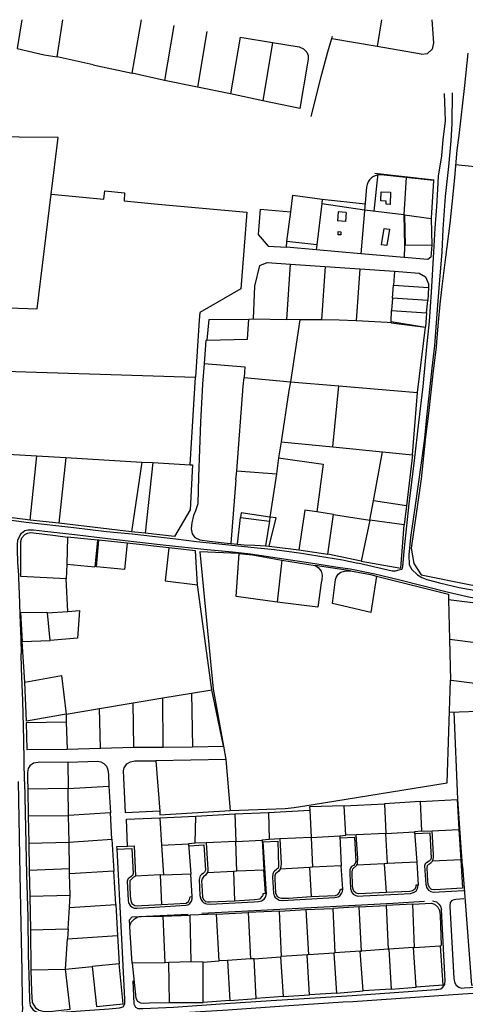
# Model space of a CAD drawing. Header units: metres. Extents: x 19327 to 24000, y 12000 to 18751.
# Tile 21 of 41: x 21192 to 21526, y 18007 to 18746. Entities that reach past the tile are written whole.
import ezdxf

# ---------------------------------------------------------------- set-up
doc = ezdxf.new("R2010")
doc.units = ezdxf.units.M
doc.layers.add('Keyplan-sh1$0$10-WEG', color=254, linetype='CONTINUOUS')
doc.layers.add('Keyplan-sh1$0$20-KAVEL', color=254, linetype='CONTINUOUS')

msp = doc.modelspace()

# ---------------------------------------------------------------- linework, layer by layer
at = {"layer": 'Keyplan-sh1$0$10-WEG'}
for p, q in [((21190.67, 18174.45), (21191.96, 18104.8)), ((21195.61, 18174.59), (21196.9, 18104.67)), ((21268.13, 18061.22), (21264.85, 18123.84)), ((21191.96, 18104.8), (21192.93, 18055.44)), ((21196.9, 18104.67), (21198, 18072.93)), ((21471.49, 18083.29), (21495.26, 18084.74)), ((21328.5, 18075.75), (21367.96, 18077.82)), ((21367.96, 18077.82), (21419.86, 18080.66)), ((21419.86, 18080.66), (21471.49, 18083.29)), ((21198, 18072.93), (21198.35, 18044.72)), ((21192.93, 18055.44), (21193.47, 18032.2))]:
    msp.add_line(p, q, dxfattribs=at)
for points in [[(21510.18, 18690.59), (21510.59, 18677.21), (21510.77, 18669.77), (21509.21, 18656.1), (21508, 18643.8), (21505.58, 18628.4), (21505.06, 18618.7), (21504.37, 18605.72), (21502.98, 18589.62), (21502.12, 18571.62)], [(21516.16, 18691.08), (21515.78, 18667.69), (21515.09, 18655.06), (21513.36, 18635.84), (21510.94, 18613.34), (21509.21, 18588.75), (21508.35, 18571.79)], [(21502.12, 18571.62), (21500.35, 18541.45), (21498.9, 18519.49), (21496.74, 18500.46)], [(21508.35, 18571.79), (21506.15, 18544.4), (21504.58, 18525.37), (21502.82, 18501.63)], [(21496.74, 18500.46), (21494.16, 18470.69), (21490.87, 18443.68), (21487.58, 18415.16)], [(21502.82, 18501.63), (21500.87, 18484.54), (21496.9, 18447.79), (21495.39, 18432.02), (21493.2, 18415.29)], [(21487.58, 18415.16), (21483.59, 18382.75), (21480.06, 18349.76), (21478.85, 18335.76), (21478.36, 18333.57), (21476.17, 18332.96), (21473.37, 18332.35), (21471.06, 18332.35), (21467.9, 18333.08), (21445.27, 18338.19)], [(21493.2, 18415.29), (21488.46, 18381.41), (21484.93, 18357.55), (21483.59, 18344.64), (21483.83, 18337.1), (21485.9, 18333.44), (21490.16, 18329.55), (21493.32, 18327.48)], [(21117.15, 18378.33), (21176.15, 18371.68), (21196.85, 18369.14)], [(21196.85, 18369.14), (21232.37, 18365.13), (21257.05, 18361.96), (21276.13, 18360.38), (21308.83, 18356.49), (21324.38, 18354.54)], [(21190.62, 18334.06), (21190.28, 18346.68), (21190.15, 18352.15), (21190.42, 18355.62), (21191.88, 18358.83), (21193.35, 18360.83), (21195.75, 18362.7), (21198.1, 18363.3)], [(21198.1, 18363.3), (21202.11, 18363.18), (21210.62, 18362.21), (21233.22, 18359.65), (21258.02, 18356.73), (21294.85, 18352.48)], [(21294.85, 18352.48), (21310.92, 18350.66), (21332.3, 18348.49), (21351.37, 18346.79), (21365.01, 18345.29)], [(21324.38, 18354.54), (21346.21, 18352.22), (21358.09, 18351), (21365.08, 18350.25)], [(21365.08, 18350.25), (21382.99, 18348.59), (21403.04, 18345.74), (21421.42, 18342.79), (21433.8, 18340.72), (21445.27, 18338.19)], [(21365.01, 18345.29), (21409.92, 18338.46), (21430.26, 18335.31), (21439.7, 18334.04), (21458.06, 18330.21)], [(21190.62, 18334.06), (21191.68, 18308.42), (21191.95, 18299.2), (21192.62, 18281.18), (21192.94, 18270.6)], [(21458.06, 18330.21), (21475.97, 18325.92), (21513.24, 18316.48), (21529.59, 18312.87), (21545.84, 18310.54), (21562.29, 18308.98)], [(21493.32, 18327.48), (21496.99, 18326.02), (21506.52, 18323.49), (21521.22, 18319.98), (21535.33, 18317.45), (21556.74, 18314.53), (21562.09, 18313.85)], [(21195.61, 18174.59), (21194.94, 18205.7), (21194.27, 18234.95), (21193.34, 18259.38), (21192.94, 18270.6)], [(21488.42, 18135.46), (21499.41, 18136.08), (21500.45, 18117), (21499.75, 18115.82), (21498.79, 18114.85), (21496.85, 18113.61), (21495.75, 18112.71), (21495.47, 18111.33), (21496.37, 18097.36), (21496.99, 18094.87), (21498.3, 18093), (21500.1, 18092.1), (21502.1, 18091.62), (21506.32, 18091.83), (21524.91, 18092.86)], [(21367.41, 18084.32), (21370.79, 18084.46), (21373.08, 18085.01), (21375.08, 18086.33), (21376.12, 18087.78), (21376.88, 18090.34), (21374.4, 18129.32)], [(21374.04, 18129.3), (21385.31, 18129.86), (21386, 18110.91), (21385.65, 18109.53), (21384.48, 18108.42), (21382.89, 18107.31), (21382.13, 18106.55), (21381.58, 18104.96), (21381.3, 18102.75), (21382.2, 18090.72)], [(21432.1, 18132.21), (21442.95, 18132.9), (21443.84, 18114.44), (21443.43, 18112.92), (21442.12, 18111.6), (21440.73, 18110.7), (21440.18, 18109.94), (21439.42, 18108.35), (21439.49, 18105.24), (21439.97, 18094.38), (21440.53, 18091.76), (21441.98, 18090.1), (21443.43, 18089.27), (21445.23, 18088.65), (21449.3, 18088.78), (21475.36, 18090.1)], [(21264.85, 18123.84), (21264.71, 18125.74), (21272.66, 18126.09)], [(21264.85, 18123.84), (21275.91, 18124.39), (21276.94, 18105.45), (21276.46, 18104.13), (21275.15, 18102.96), (21273.63, 18102.13), (21273, 18101.23), (21272.52, 18099.78), (21273.14, 18085.53), (21273.56, 18083.46), (21274.59, 18081.66), (21276.11, 18080.35), (21277.7, 18079.59), (21280.05, 18079.45), (21293.25, 18080.21)], [(21318.96, 18126.26), (21329.88, 18127.02), (21331.13, 18108.08), (21330.5, 18106.55), (21329.54, 18105.45), (21328.22, 18104.83), (21327.39, 18104.13), (21326.84, 18103.1), (21326.43, 18101.02), (21326.98, 18088.99), (21327.6, 18086.36)], [(21382.2, 18090.72), (21382.68, 18088.78), (21383.44, 18087.47), (21384.82, 18086.43), (21386.48, 18085.6), (21388.63, 18085.26), (21428.23, 18087.47), (21430.57, 18088.09), (21432.03, 18089.13), (21433.2, 18090.51), (21433.82, 18091.96), (21434.01, 18093.9)], [(21475.36, 18090.1), (21484.76, 18090.55), (21487.11, 18091.17), (21489.04, 18092.41), (21490.15, 18094.35), (21490.36, 18095.32), (21490.52, 18096.67)], [(21293.25, 18080.21), (21316.4, 18081.7), (21317.92, 18082.04), (21319.38, 18083.15), (21320.62, 18084.88), (21321.1, 18086.54), (21321.14, 18088.25)], [(21327.6, 18086.36), (21328.64, 18084.67), (21330.02, 18083.63), (21332.02, 18082.73), (21334.58, 18082.53), (21367.41, 18084.32)], [(21501.41, 18085.15), (21504.25, 18084.25), (21506.18, 18082.53), (21507.22, 18080.94), (21507.99, 18078.6)], [(21524.93, 18086.49), (21518.8, 18086.05), (21515.73, 18085.17), (21514.56, 18083.71), (21514.27, 18081.08), (21514.56, 18076.26), (21517.34, 18027.03), (21517.78, 18023.96), (21519.09, 18021.77), (21521.13, 18020.31), (21522.88, 18019.58), (21525.08, 18019.75)], [(21504.64, 18018.5), (21507.56, 18019.14), (21509.02, 18020.31), (21510.48, 18022.21), (21510.91, 18025.42), (21510.62, 18029.81), (21507.99, 18078.6)], [(21274.5, 18066.25), (21274.24, 18070.78), (21276.18, 18072.93), (21318.18, 18075.15)], [(21201.67, 18003.63), (21203.64, 18001.97), (21206.96, 18000.73), (21212.76, 18000.73), (21240.96, 18002.7), (21259, 18004.15), (21266.78, 18004.77), (21269.37, 18005.6), (21270.82, 18007.89), (21270.62, 18011.52), (21268.13, 18061.22)], [(21198.35, 18044.72), (21198.87, 18021.37), (21199.18, 18010.38), (21199.8, 18006.23), (21201.67, 18003.63)], [(21193.47, 18032.2), (21193.8, 18008.9), (21193.93, 18003.69), (21193.4, 18000.75)], [(21276.63, 18025.01), (21277.46, 18007.89), (21278.7, 18005.4), (21280.57, 18004.25), (21284.09, 18004.36), (21307.11, 18005.19)], [(21525.08, 18019.75), (21533.5, 18020.27), (21568.21, 18022.25), (21590.87, 18023.87), (21606.88, 18025.13), (21620.36, 18026.03), (21628.9, 18025.89), (21637.81, 18024.41)], [(21441.13, 18014.08), (21504.19, 18018.47), (21504.64, 18018.5)], [(21441.67, 18009.59), (21523.97, 18015.23), (21566.95, 18017.93), (21601.3, 18020.27), (21612.62, 18020.97), (21620.72, 18022.25), (21629.31, 18022.49), (21634.14, 18021.46), (21638.62, 18019.89)], [(21306.95, 18000.74), (21347.87, 18003.33), (21393.68, 18006.46), (21434.47, 18009.31), (21441.67, 18009.59)], [(21307.11, 18005.19), (21345.96, 18007.95), (21380.5, 18010.27), (21417.47, 18012.44), (21441.13, 18014.08)]]:
    msp.add_lwpolyline(points, dxfattribs=at)
at = {"layer": 'Keyplan-sh1$0$20-KAVEL'}
for p, q in [((21193.59, 18745.84), (21189.91, 18724.13)), ((21219.86, 18717.92), (21224.24, 18745.84)), ((21276.14, 18705.66), (21283.17, 18745.66)), ((21307.43, 18741.44), (21300.53, 18700.29)), ((21463, 18745.84), (21459.86, 18725.62)), ((21500.79, 18745.84), (21502.2, 18728.51)), ((21332.2, 18737.1), (21325.21, 18695.27)), ((21422.82, 18721.69), (21426.41, 18733.55)), ((21357.17, 18732.84), (21349.82, 18690.2)), ((21357.17, 18732.84), (21381.37, 18728.8)), ((21381.37, 18728.8), (21374.08, 18685.09)), ((21459.86, 18725.62), (21425.78, 18731.45)), ((21502.2, 18728.51), (21501.15, 18723.84)), ((21418.4, 18704.9), (21422.82, 18721.69)), ((21492.88, 18719.97), (21459.86, 18725.62)), ((21492.88, 18719.97), (21497.62, 18720.61)), ((21497.62, 18720.61), (21501.15, 18723.84)), ((21247.01, 18711.92), (21219.86, 18717.92)), ((21247.01, 18711.92), (21276.14, 18705.66)), ((21300.53, 18700.29), (21276.14, 18705.66)), ((21410.51, 18673.18), (21418.4, 18704.9)), ((21325.21, 18695.27), (21300.53, 18700.29)), ((21525.32, 18696.57), (21521.16, 18658.92)), ((21349.82, 18690.2), (21325.21, 18695.27)), ((21374.08, 18685.09), (21349.82, 18690.2)), ((21401.78, 18679.24), (21374.08, 18685.09)), ((21215.42, 18615.03), (21220.75, 18657.58)), ((21521.16, 18658.92), (21520.7, 18655.45)), ((21460.42, 18630.41), (21457.4, 18602.37)), ((21458.03, 18630.87), (21502.7, 18625.7)), ((21598.6, 18628.52), (21518.7, 18637.01)), ((21502.07, 18625.2), (21462.94, 18629.42)), ((21481.5, 18627.42), (21479.95, 18599.64)), ((21502.07, 18625.2), (21500.45, 18597.12)), ((21451.91, 18620.35), (21447.5, 18570.34)), ((21395.06, 18601.83), (21396.72, 18614.14)), ((21396.72, 18614.14), (21418.71, 18611.34)), ((21418.28, 18607.96), (21414.59, 18577.06)), ((21418.71, 18611.34), (21418.28, 18607.96)), ((21418.28, 18607.93), (21450.4, 18603.22)), ((21418.71, 18611.34), (21450.81, 18607.87)), ((21372.23, 18603.79), (21395.06, 18601.83)), ((21392.27, 18579.6), (21395.06, 18601.83)), ((21430.55, 18601.75), (21430.14, 18594.96)), ((21436.67, 18601.37), (21430.56, 18601.75)), ((21436.67, 18601.37), (21436.25, 18594.58)), ((21450.4, 18603.22), (21479.95, 18599.64)), ((21436.25, 18594.58), (21430.14, 18594.96)), ((21479.95, 18599.64), (21480.4, 18576.35)), ((21479.95, 18599.64), (21480.41, 18599.47)), ((21480.41, 18599.47), (21480.76, 18576.59)), ((21480.41, 18599.47), (21500.46, 18596.84)), ((21500.46, 18596.84), (21500.76, 18576.86)), ((21430.51, 18584.52), (21430.66, 18587.02)), ((21430.66, 18587.02), (21432.72, 18586.85)), ((21432.72, 18586.85), (21432.54, 18584.39)), ((21463.12, 18576.9), (21465.06, 18589.25)), ((21465.06, 18589.25), (21468.99, 18588.78)), ((21468.99, 18588.78), (21467.14, 18576.39)), ((21414.59, 18577.06), (21392.27, 18579.6)), ((21432.54, 18584.39), (21430.51, 18584.52)), ((21414.59, 18577.06), (21414.26, 18573.27)), ((21467.14, 18576.39), (21463.12, 18576.9)), ((21480.4, 18576.35), (21480.21, 18567.46)), ((21500.76, 18576.86), (21480.76, 18576.59)), ((21480.21, 18567.46), (21447.5, 18570.34)), ((21392.18, 18521.12), (21394.88, 18562.49)), ((21394.88, 18562.49), (21420.91, 18560.69)), ((21420.91, 18560.69), (21418.19, 18520.79)), ((21420.91, 18560.69), (21446.83, 18558.88)), ((21446.83, 18558.88), (21444.1, 18520.08)), ((21446.83, 18558.88), (21472.79, 18557.16)), ((21472.79, 18557.16), (21472.17, 18546.67)), ((21472.79, 18557.16), (21491.26, 18555.81)), ((21491.26, 18555.81), (21496.08, 18552.96)), ((21496.08, 18552.96), (21498.43, 18547.65)), ((21471.39, 18537.12), (21472.17, 18546.67)), ((21472.17, 18546.67), (21498.47, 18544.95)), ((21498.47, 18544.95), (21497.79, 18535.32)), ((21498.43, 18547.65), (21498.47, 18544.95)), ((21471.39, 18537.12), (21470.68, 18527.73)), ((21497.79, 18535.32), (21471.39, 18537.12)), ((21496.87, 18526.03), (21497.79, 18535.32)), ((21470.37, 18519.61), (21470.68, 18527.73)), ((21470.68, 18527.73), (21496.87, 18526.03)), ((21326.39, 18520.45), (21323.66, 18477.74)), ((21332.54, 18505.57), (21333.85, 18520.9)), ((21333.85, 18520.9), (21363.78, 18521.35)), ((21363.78, 18521.35), (21367.04, 18521.41)), ((21367.04, 18521.41), (21392.18, 18521.12)), ((21401.9, 18520.82), (21392.18, 18521.12)), ((21401.9, 18520.82), (21394.8, 18474.31)), ((21418.19, 18520.79), (21401.9, 18520.82)), ((21470.25, 18518.43), (21470.37, 18519.61)), ((21470.37, 18519.61), (21496.11, 18515.3)), ((21496.87, 18526.03), (21496.11, 18515.3)), ((21470.25, 18518.43), (21496.11, 18515.3)), ((21490.07, 18466.22), (21496.11, 18515.3)), ((21319.76, 18411.98), (21323.66, 18477.74)), ((21359.48, 18470.98), (21360.13, 18477.43)), ((21360.13, 18477.43), (21394.8, 18474.31)), ((21354.68, 18407.46), (21359.48, 18470.98)), ((21393.71, 18467.8), (21388.01, 18429.28)), ((21394.8, 18474.31), (21393.71, 18467.8)), ((21394.8, 18474.31), (21431.14, 18471.23)), ((21426.71, 18425.41), (21431.14, 18471.23)), ((21431.14, 18471.23), (21490.07, 18466.22)), ((21486.35, 18419.61), (21490.07, 18466.22)), ((21388.01, 18429.28), (21386.02, 18417.24)), ((21388.01, 18429.28), (21426.71, 18425.41)), ((21426.71, 18425.41), (21463.96, 18421.71)), ((21182.95, 18420.02), (21204.8, 18418.7)), ((21199.81, 18370.64), (21204.8, 18418.7)), ((21204.8, 18418.7), (21226.54, 18417.41)), ((21226.54, 18417.41), (21221.26, 18368.18)), ((21226.54, 18417.41), (21283.41, 18414.07)), ((21386.02, 18417.24), (21384.42, 18405.18)), ((21457.14, 18384.95), (21463.96, 18421.71)), ((21463.96, 18421.71), (21486.35, 18419.61)), ((21486.35, 18419.61), (21481.8, 18381.28)), ((21283.41, 18414.07), (21275.58, 18361.86)), ((21283.41, 18414.07), (21291.73, 18413.67)), ((21291.73, 18413.67), (21285.87, 18360.82)), ((21291.73, 18413.67), (21319.76, 18411.98)), ((21353.99, 18400.88), (21350.11, 18353.08)), ((21353.99, 18400.88), (21354.68, 18407.46)), ((21354.68, 18407.46), (21384.42, 18405.18)), ((21384.42, 18405.18), (21379.49, 18372.82)), ((21454.33, 18370.53), (21457.14, 18384.95)), ((21481.8, 18381.28), (21457.14, 18384.95)), ((21481.8, 18381.28), (21480.13, 18366.97)), ((21199.81, 18370.64), (21178.46, 18373.19)), ((21355.24, 18352.44), (21357.5, 18372.42)), ((21357.5, 18372.42), (21379.1, 18369.76)), ((21379.49, 18372.82), (21379.1, 18369.76)), ((21427.24, 18374.8), (21414.57, 18376.8)), ((21422.8, 18345.09), (21427.24, 18374.8)), ((21427.24, 18374.8), (21454.33, 18370.53)), ((21221.26, 18368.18), (21199.81, 18370.64)), ((21275.58, 18361.86), (21221.26, 18368.18)), ((21379.1, 18369.76), (21376.14, 18351.21)), ((21454.33, 18370.53), (21447.93, 18339.81)), ((21480.13, 18366.97), (21454.33, 18370.53)), ((21227.65, 18357.89), (21227.11, 18337.46)), ((21250.2, 18355.62), (21227.65, 18357.89)), ((21285.87, 18360.82), (21275.58, 18361.86)), ((21250.2, 18355.62), (21248.2, 18335.59)), ((21249.53, 18335.46), (21251.27, 18355.62)), ((21251.27, 18355.62), (21250.2, 18355.62)), ((21272.38, 18353.26), (21251.27, 18355.62)), ((21303.69, 18349.71), (21272.38, 18353.26)), ((21350.11, 18353.08), (21355.24, 18352.44)), ((21376.14, 18351.21), (21378.8, 18351.01)), ((21378.8, 18351.01), (21401.04, 18348.38)), ((21401.04, 18348.38), (21422.8, 18345.09)), ((21447.93, 18339.81), (21422.8, 18345.09)), ((21227.11, 18337.46), (21226.64, 18326.46)), ((21227.11, 18337.46), (21248.2, 18335.59)), ((21388.46, 18340.46), (21384.9, 18309.02)), ((21388.46, 18340.46), (21413.47, 18336.44)), ((21439.76, 18332.43), (21413.47, 18336.44)), ((21228.02, 18302.07), (21226.64, 18326.46)), ((21335.94, 18243.25), (21325.12, 18322.04)), ((21513.35, 18311.02), (21514.1, 18280.98)), ((21513.35, 18311.02), (21539.63, 18307.69)), ((21212.77, 18300.94), (21228.02, 18302.07)), ((21214.64, 18280.38), (21212.77, 18300.94)), ((21193.66, 18279.6), (21214.64, 18280.38)), ((21195.78, 18249.13), (21193.66, 18279.6)), ((21514.1, 18280.98), (21514.9, 18250.63)), ((21535.71, 18278.18), (21514.1, 18280.98)), ((21554.16, 18245.42), (21515.26, 18250.4)), ((21299.17, 18237.23), (21320.68, 18240.76)), ((21320.68, 18240.76), (21335.94, 18243.25)), ((21320.68, 18240.76), (21321.44, 18200.51)), ((21344.55, 18201.35), (21335.94, 18243.25)), ((21336.99, 18243.7), (21344.59, 18201.03)), ((21251.83, 18229.25), (21276.83, 18233.48)), ((21276.83, 18233.48), (21299.17, 18237.23)), ((21277.53, 18200.25), (21276.83, 18233.48)), ((21299.37, 18200.19), (21299.17, 18237.23)), ((21226.66, 18225.02), (21251.83, 18229.25)), ((21226.66, 18225.02), (21226.7, 18219.05)), ((21252.38, 18199.63), (21251.83, 18229.25)), ((21514.21, 18226.64), (21565.13, 18228.3)), ((21520.34, 18161.28), (21517.68, 18226.75)), ((21226.7, 18219.05), (21227.36, 18198.89)), ((21227.36, 18198.89), (21252.38, 18199.63)), ((21252.38, 18199.63), (21277.53, 18200.25)), ((21277.53, 18200.25), (21299.37, 18200.19)), ((21299.37, 18200.19), (21321.44, 18200.51)), ((21321.44, 18200.51), (21344.59, 18201.03)), ((21344.59, 18201.03), (21346.43, 18191.13)), ((21228.04, 18189.14), (21228.18, 18169.38)), ((21346.43, 18191.13), (21294.04, 18190.13)), ((21294.04, 18190.13), (21296.87, 18152.23)), ((21346.43, 18191.13), (21349.77, 18152.8)), ((21228.18, 18169.38), (21197.89, 18168.71)), ((21197.89, 18168.71), (21198.29, 18148.68)), ((21228.18, 18169.38), (21258.68, 18171.03)), ((21228.44, 18149.08), (21228.18, 18169.38)), ((21258.68, 18171.03), (21260.05, 18151)), ((21435.18, 18156.35), (21465.36, 18157.75)), ((21492.17, 18159.5), (21465.36, 18157.75)), ((21465.36, 18157.75), (21466.48, 18135.52)), ((21492.17, 18159.5), (21493.1, 18137.23)), ((21260.05, 18151), (21228.44, 18149.08)), ((21260.95, 18131.24), (21260.05, 18151)), ((21323.82, 18148.47), (21353.21, 18150.23)), ((21353.21, 18150.23), (21378.38, 18151.4)), ((21353.21, 18150.23), (21354.02, 18129.66)), ((21378.38, 18151.4), (21409.29, 18153.03)), ((21378.38, 18151.4), (21378.81, 18131)), ((21409.29, 18153.03), (21410.34, 18132.62)), ((21436.47, 18134.31), (21435.18, 18156.35)), ((21198.29, 18148.68), (21228.44, 18149.08)), ((21198.29, 18148.68), (21198.69, 18128.25)), ((21228.98, 18129.05), (21228.44, 18149.08)), ((21296.98, 18147.4), (21323.82, 18148.47)), ((21296.98, 18147.4), (21298.2, 18126.67)), ((21323.49, 18128.19), (21323.82, 18148.47)), ((21466.48, 18135.52), (21444.16, 18134.55)), ((21466.48, 18135.52), (21487.97, 18136.88)), ((21467.72, 18112.99), (21466.48, 18135.52)), ((21493.1, 18137.23), (21487.97, 18136.88)), ((21487.97, 18136.88), (21489.72, 18114.02)), ((21493.1, 18137.23), (21501.02, 18137.58)), ((21501.02, 18137.58), (21521.06, 18138.51)), ((21521.06, 18138.51), (21522.58, 18115.77)), ((21198.69, 18128.25), (21228.98, 18129.05)), ((21198.69, 18128.25), (21198.9, 18108)), ((21228.98, 18129.05), (21260.95, 18131.24)), ((21229.34, 18109.17), (21228.98, 18129.05)), ((21260.95, 18131.24), (21262.42, 18107.34)), ((21298.2, 18126.67), (21318.48, 18127.72)), ((21323.49, 18128.19), (21318.48, 18127.72)), ((21318.48, 18127.72), (21320.25, 18105.15)), ((21331.76, 18128.66), (21323.49, 18128.19)), ((21354.02, 18129.66), (21331.76, 18128.66)), ((21354.02, 18129.66), (21373.72, 18130.53)), ((21354.6, 18107.2), (21354.02, 18129.66)), ((21378.81, 18131), (21373.48, 18130.52)), ((21373.72, 18130.53), (21375, 18108.02)), ((21386.91, 18131.57), (21378.81, 18131)), ((21410.34, 18132.62), (21386.91, 18131.57)), ((21410.34, 18132.62), (21431.79, 18133.89)), ((21410.34, 18132.62), (21411.5, 18110.23)), ((21431.79, 18133.89), (21436.47, 18134.31)), ((21431.79, 18133.89), (21432.8, 18111.29)), ((21444.16, 18134.55), (21436.47, 18134.31)), ((21298.2, 18126.67), (21299.72, 18104.28)), ((21467.72, 18112.99), (21465.17, 18112.78)), ((21489.72, 18114.02), (21467.72, 18112.99)), ((21522.58, 18115.77), (21501.25, 18114.84)), ((21198.9, 18108), (21229.34, 18109.17)), ((21198.9, 18108), (21199.41, 18088.46)), ((21229.32, 18105.33), (21229.34, 18109.17)), ((21262.42, 18107.34), (21229.32, 18105.33)), ((21263.92, 18082.41), (21262.42, 18107.34)), ((21352.16, 18106.97), (21332.46, 18106.15)), ((21354.6, 18107.2), (21352.16, 18106.97)), ((21352.16, 18106.97), (21353, 18085.12)), ((21375, 18108.02), (21354.6, 18107.2)), ((21409.06, 18110), (21387.26, 18108.84)), ((21411.5, 18110.23), (21409.06, 18110)), ((21409.06, 18110), (21410.45, 18088.19)), ((21432.8, 18111.29), (21411.5, 18110.23)), ((21465.17, 18112.78), (21444.74, 18111.69)), ((21465.17, 18112.78), (21466.53, 18091.28)), ((21229.63, 18089.22), (21229.32, 18105.33)), ((21297.09, 18104.48), (21278.65, 18103.54)), ((21297.09, 18104.48), (21298.31, 18082.25)), ((21299.72, 18104.28), (21297.09, 18104.48)), ((21320.25, 18105.15), (21299.72, 18104.28)), ((21199.41, 18088.46), (21229.63, 18089.22)), ((21199.41, 18088.46), (21199.87, 18063.31)), ((21229.1, 18080.14), (21229.63, 18089.22)), ((21228.14, 18064.09), (21229.1, 18080.14)), ((21229.1, 18080.14), (21263.92, 18082.41)), ((21263.92, 18082.41), (21265.22, 18058.95)), ((21339.42, 18074.97), (21363.17, 18076.23)), ((21386.66, 18077.24), (21363.17, 18076.23)), ((21363.17, 18076.23), (21364.81, 18041.47)), ((21386.66, 18077.24), (21406.36, 18078.51)), ((21388.22, 18043.2), (21386.66, 18077.24)), ((21406.36, 18078.51), (21426.61, 18079.36)), ((21406.36, 18078.51), (21408.33, 18044.61)), ((21446.41, 18080.47), (21426.61, 18079.36)), ((21426.61, 18079.36), (21428.13, 18045.95)), ((21446.41, 18080.47), (21466.51, 18081.45)), ((21448.01, 18047.34), (21446.41, 18080.47)), ((21486.6, 18082.43), (21466.51, 18081.45)), ((21466.51, 18081.45), (21468.13, 18048.7)), ((21487.93, 18050.12), (21486.6, 18082.43)), ((21299.13, 18073.58), (21319.34, 18074.21)), ((21299.13, 18073.58), (21300.68, 18038.6)), ((21339.42, 18074.97), (21319.34, 18074.21)), ((21319.34, 18074.21), (21320.22, 18039.2)), ((21341.32, 18039.96), (21339.42, 18074.97)), ((21199.87, 18063.31), (21228.14, 18064.09)), ((21199.87, 18063.31), (21200.32, 18033.2)), ((21228.14, 18064.09), (21227.68, 18056.67)), ((21226.34, 18033.72), (21227.68, 18056.67)), ((21227.68, 18056.67), (21265.22, 18058.95)), ((21265.22, 18058.95), (21266.47, 18037.87)), ((21447.06, 18047.28), (21428.13, 18045.95)), ((21447.06, 18047.28), (21448.01, 18047.34)), ((21449.27, 18017.46), (21447.06, 18047.28)), ((21468.13, 18048.7), (21448.01, 18047.34)), ((21468.13, 18048.7), (21468.58, 18048.7)), ((21487, 18050.06), (21468.58, 18048.7)), ((21468.58, 18048.7), (21470.43, 18018.83)), ((21487, 18050.06), (21487.93, 18050.12)), ((21489, 18020.27), (21487, 18050.06)), ((21487.93, 18050.12), (21507.04, 18051.35)), ((21507.04, 18051.35), (21507.84, 18051.53)), ((21320.22, 18039.2), (21303.79, 18038.81)), ((21329.32, 18039.07), (21320.22, 18039.2)), ((21329.32, 18039.07), (21341.32, 18039.96)), ((21329.32, 18008.86), (21329.32, 18039.07)), ((21347.76, 18040.34), (21341.32, 18039.96)), ((21364.81, 18041.47), (21347.76, 18040.34)), ((21347.76, 18040.34), (21349.52, 18010.38)), ((21367.71, 18041.6), (21364.81, 18041.47)), ((21367.71, 18041.6), (21387.28, 18043.12)), ((21369.23, 18011.77), (21367.71, 18041.6)), ((21387.28, 18043.12), (21388.22, 18043.2)), ((21387.28, 18043.12), (21389.29, 18013.23)), ((21407.38, 18044.44), (21388.22, 18043.2)), ((21408.33, 18044.61), (21407.38, 18044.44)), ((21409.26, 18014.55), (21407.38, 18044.44)), ((21427.26, 18045.86), (21408.33, 18044.61)), ((21428.13, 18045.95), (21427.26, 18045.86)), ((21427.26, 18045.86), (21429.26, 18015.84)), ((21200.32, 18033.2), (21226.34, 18033.72)), ((21226.34, 18033.72), (21246.15, 18035.9)), ((21229.66, 18003.74), (21226.34, 18033.72)), ((21266.47, 18037.87), (21246.15, 18035.9)), ((21246.15, 18035.9), (21249.35, 18005.89)), ((21300.68, 18038.6), (21276.21, 18038.18)), ((21303.79, 18038.81), (21300.68, 18038.6)), ((21304.31, 18008.72), (21303.79, 18038.81)), ((21429.26, 18015.84), (21449.27, 18017.46)), ((21470.43, 18018.83), (21449.27, 18017.46)), ((21470.43, 18018.83), (21489, 18020.27)), ((21349.52, 18010.38), (21329.32, 18008.86)), ((21349.52, 18010.38), (21369.23, 18011.77)), ((21389.29, 18013.23), (21369.23, 18011.77)), ((21389.29, 18013.23), (21409.26, 18014.55)), ((21429.26, 18015.84), (21409.26, 18014.55)), ((21304.31, 18008.72), (21329.32, 18008.86))]:
    msp.add_line(p, q, dxfattribs=at)
at = {"layer": 'Keyplan-sh1$0$20-KAVEL', "lineweight": -2}
for p, q in [((21414.26, 18573.27), (21391.9, 18575.24)), ((21447.5, 18570.34), (21414.26, 18573.27)), ((21500.76, 18576.86), (21500.02, 18567.79)), ((21497.85, 18565.91), (21480.21, 18567.46)), ((21500.02, 18567.79), (21497.85, 18565.91))]:
    msp.add_line(p, q, dxfattribs=at)
at = {"layer": 'Keyplan-sh1$0$20-KAVEL'}
for points in [[(21381.37, 18728.8), (21401.4, 18725.47), (21404.72, 18723.94), (21407.02, 18721.38), (21408.04, 18719.08), (21408.04, 18716.27), (21407.53, 18713.2), (21401.78, 18679.24)], [(21189.91, 18724.13), (21210.32, 18719.55), (21219.86, 18717.92)], [(21527.88, 18720.7), (21525.32, 18696.57)], [(21220.75, 18657.58), (21103.84, 18658.4), (21082.85, 18538.06), (21094.73, 18536.76), (21141.18, 18531.66), (21155.87, 18529.32)], [(21520.7, 18655.45), (21519.71, 18647.92), (21517.82, 18627.47), (21516.54, 18614.68)], [(21155.87, 18529.32), (21176.61, 18529.93), (21204.97, 18529.04), (21215.42, 18615.03)], [(21215.42, 18615.03), (21255.07, 18611.32), (21255.7, 18617.44), (21270.42, 18616.09), (21270.08, 18609.92), (21292.91, 18607.72), (21362.17, 18601.46), (21357.6, 18543.92), (21326.93, 18526.25), (21326.39, 18520.45)], [(21516.54, 18614.68), (21514.35, 18592.9), (21511.21, 18567.86), (21508.33, 18545.84), (21506.76, 18532.6)], [(21372.23, 18603.79), (21370.71, 18584.82), (21378.1, 18576.1), (21391.9, 18575.24), (21392.27, 18579.6)], [(21367.04, 18521.41), (21368.04, 18546.02), (21371.94, 18561.49), (21377.43, 18563.71), (21394.88, 18562.49)], [(21506.76, 18532.6), (21505.55, 18519), (21504.63, 18507.2), (21503.97, 18500.39)], [(21332.54, 18505.57), (21362.61, 18506.24), (21363.78, 18521.35)], [(21444.1, 18520.08), (21431.26, 18520.56), (21418.19, 18520.79)], [(21470.25, 18518.43), (21467.43, 18518.8), (21444.1, 18520.08)], [(21332.54, 18505.57), (21331.32, 18505.22), (21330.24, 18488.08)], [(21503.97, 18500.39), (21501.5, 18480.15), (21498.27, 18450.4), (21496.2, 18433.06)], [(21141.08, 18491.19), (21140.64, 18483.45), (21323.66, 18477.74)], [(21330.24, 18488.08), (21328.92, 18472.49), (21327.37, 18443.93), (21325.97, 18402.91)], [(21330.24, 18488.08), (21360.58, 18485.59), (21360.13, 18477.43)], [(21496.2, 18433.06), (21492.94, 18401.63), (21489.32, 18377.05), (21485.38, 18349.63)], [(21386.02, 18417.24), (21419.37, 18412.46), (21414.57, 18376.8)], [(21319.76, 18411.98), (21321.43, 18411.94), (21319.62, 18378.18), (21307.86, 18358.15), (21285.87, 18360.82)], [(21325.97, 18402.91), (21325.36, 18382.69), (21323.78, 18377.56), (21322.2, 18373.9), (21320.92, 18368.58), (21320.43, 18363.94), (21321.22, 18360.39), (21323.29, 18357.62), (21327.04, 18355.75), (21334.13, 18354.86), (21345.28, 18353.58), (21350.11, 18353.08)], [(21379.49, 18372.82), (21357.8, 18375.98), (21357.5, 18372.42)], [(21378.8, 18351.01), (21384.13, 18372.23), (21379.49, 18372.82)], [(21414.57, 18376.8), (21405.63, 18378.01), (21401.04, 18348.38)], [(21447.93, 18339.81), (21477.69, 18334.6), (21478.99, 18353.84), (21480.13, 18366.97)], [(21226.64, 18326.46), (21192.68, 18328.25), (21192.82, 18354.42), (21193.49, 18357.23), (21195.75, 18359.76), (21197.64, 18360.83), (21200.15, 18361.3), (21218.84, 18359.1), (21227.65, 18357.89)], [(21272.38, 18353.26), (21270.41, 18333.52), (21249.53, 18335.46)], [(21303.69, 18349.71), (21300.97, 18325.11), (21325.12, 18322.04)], [(21325.12, 18322.04), (21323.66, 18347.55), (21303.69, 18349.71)], [(21355.24, 18352.44), (21360.07, 18352.1), (21368.05, 18351.7), (21376.14, 18351.21)], [(21485.38, 18349.63), (21487.38, 18338.11), (21492.81, 18329.45), (21530.03, 18322.07), (21542.96, 18319.74), (21576.31, 18314.96), (21588.59, 18313.79), (21610.43, 18312.89)], [(21356.39, 18345.43), (21327.05, 18346.87), (21336.99, 18243.7)], [(21384.9, 18309.02), (21354.14, 18313.18), (21356.39, 18345.43)], [(21356.39, 18345.43), (21366.33, 18344.47), (21388.46, 18340.46)], [(21413.47, 18336.44), (21415.71, 18335), (21417.8, 18332.27), (21418.6, 18329.38), (21418.44, 18325.69), (21417.8, 18323.45), (21415.39, 18305.16), (21384.9, 18309.02)], [(21459.48, 18328.42), (21455, 18301.3), (21426.29, 18308.04), (21428.7, 18326.01), (21429.18, 18327.62), (21430.62, 18330.03), (21432.55, 18331.47), (21434.47, 18332.11), (21436.4, 18332.43), (21439.76, 18332.43)], [(21439.76, 18332.43), (21454.88, 18329.82), (21459.48, 18328.42)], [(21459.48, 18328.42), (21513.43, 18315), (21513.35, 18311.02)], [(21212.77, 18300.94), (21192.48, 18301.34), (21193.66, 18279.6)], [(21228.02, 18302.07), (21236.65, 18302.81), (21235.28, 18282.15), (21214.64, 18280.38)], [(21195.78, 18249.13), (21223.23, 18253.91), (21226.66, 18225.02)], [(21226.66, 18225.02), (21196.88, 18219.73), (21195.78, 18249.13)], [(21349.77, 18152.8), (21390.88, 18154.18), (21397.68, 18155.01), (21411.94, 18157.17), (21512.37, 18173.63), (21514.9, 18250.63)], [(21226.7, 18219.05), (21196.81, 18218.65), (21197.34, 18198.49), (21227.36, 18198.89)], [(21228.04, 18189.14), (21205.63, 18188.74), (21202.29, 18188.21), (21199.49, 18186.21), (21198.15, 18184.2), (21197.62, 18181.26), (21197.75, 18176.59), (21197.89, 18168.71)], [(21228.04, 18189.14), (21250.54, 18189.73), (21252.81, 18189.33), (21254.94, 18188.13), (21256.94, 18186.12), (21258.01, 18183.32), (21258.41, 18179.71), (21258.68, 18171.03)], [(21296.87, 18152.23), (21271.22, 18151), (21269.62, 18182.65), (21270.15, 18184.79), (21272.29, 18187.73), (21274.96, 18189.33), (21278.16, 18190), (21294.04, 18190.13)], [(21492.17, 18159.5), (21519.78, 18161.02), (21521.06, 18138.51)], [(21523.92, 18110.99), (21522.36, 18132.21), (21520.34, 18161.28)], [(21296.87, 18152.23), (21297.01, 18149.64), (21349.77, 18152.8)], [(21435.18, 18156.35), (21409.17, 18155.6), (21409.29, 18153.03)], [(21272.66, 18126.09), (21271.89, 18146.33), (21296.98, 18147.4)], [(21501.25, 18114.84), (21501.95, 18116.24), (21502.07, 18117.87), (21502.07, 18119.74), (21501.02, 18137.58)], [(21331.76, 18128.66), (21332.93, 18108.83), (21332.93, 18107.2), (21332.46, 18106.15)], [(21386.91, 18131.57), (21387.85, 18113.15), (21387.73, 18110.58), (21387.26, 18108.84)], [(21444.74, 18111.69), (21445.2, 18112.97), (21445.44, 18116.94), (21445.2, 18120.32), (21444.16, 18134.55)], [(21272.66, 18126.09), (21277.58, 18126.32), (21278.65, 18103.54)], [(21489.72, 18114.02), (21490.52, 18096.67), (21488.8, 18096.7), (21488.79, 18095.36), (21487.85, 18093.61), (21486.46, 18092.45), (21484.47, 18092.1), (21466.53, 18091.28)], [(21522.58, 18115.77), (21523.74, 18094.55), (21503.12, 18093.38), (21500.67, 18093.5), (21499.04, 18095.01), (21498.22, 18097.35), (21497.88, 18099.79), (21497.41, 18109.71), (21497.53, 18111.46), (21498.57, 18112.51), (21500.21, 18113.44), (21501.25, 18114.84)], [(21332.46, 18106.15), (21331.07, 18104.17), (21329.55, 18103.12), (21328.62, 18101.6), (21328.27, 18099.85), (21328.39, 18096.7), (21328.85, 18087.84), (21329.67, 18085.98), (21331.18, 18084.58), (21332.7, 18084.23), (21334.79, 18084.23), (21353, 18085.12)], [(21353, 18085.12), (21368, 18086.09), (21372.08, 18086.44), (21373.95, 18088.54), (21374.3, 18089.59), (21374.3, 18090.52), (21376.05, 18090.76), (21375, 18108.02)], [(21387.26, 18108.84), (21386.22, 18107.32), (21384.82, 18106.27), (21383.65, 18105.34), (21383.07, 18103.82), (21383.19, 18101.84), (21383.77, 18090.88), (21384.93, 18088.66), (21386.22, 18087.49), (21388.2, 18087.03), (21391.34, 18087.03), (21393.44, 18087.15), (21410.45, 18088.19)], [(21410.45, 18088.19), (21428.63, 18089.13), (21430.26, 18089.71), (21431.66, 18091.34), (21432.24, 18092.98), (21432.36, 18093.81), (21434.01, 18093.9), (21432.8, 18111.29)], [(21466.53, 18091.28), (21445.79, 18090.35), (21444.16, 18090.7), (21442.41, 18092.21), (21441.59, 18094.43), (21441.36, 18096.41), (21441.01, 18106.91), (21441.59, 18109.01), (21444.74, 18111.69)], [(21523.92, 18110.99), (21530.7, 18021.68), (21632.06, 18027.67), (21626.32, 18085.6), (21622.53, 18110.99)], [(21278.65, 18103.54), (21276.88, 18102.42), (21274.55, 18100.09), (21274.43, 18096.12), (21274.67, 18088.89), (21275.25, 18085.39), (21276.06, 18082.94), (21278.16, 18081.43), (21280.38, 18081.19), (21283.41, 18081.43), (21298.31, 18082.25)], [(21298.31, 18082.25), (21316.62, 18083.41), (21318.36, 18084.46), (21319.18, 18085.98), (21319.65, 18088.07), (21321.14, 18088.25), (21320.25, 18105.15)], [(21486.6, 18082.43), (21500.49, 18083.25), (21502.77, 18082.43), (21505.39, 18080.31), (21506.53, 18077.69), (21507.02, 18074.26), (21507.84, 18051.53)], [(21276.21, 18038.18), (21274.75, 18061.06), (21274.5, 18066.25), (21275.39, 18069.03), (21277.91, 18071.56), (21280.56, 18073.07), (21283.22, 18073.2), (21299.13, 18073.58)], [(21507.04, 18051.35), (21508.98, 18021.77), (21489, 18020.27)], [(21200.32, 18033.2), (21200.84, 18017.12), (21201.25, 18008.92), (21203.84, 18004.75), (21206.44, 18003.11), (21209.96, 18001.97), (21214.12, 18002.11), (21229.66, 18003.74)], [(21249.35, 18005.89), (21269.44, 18007.89), (21266.47, 18037.87)], [(21276.21, 18038.18), (21279.01, 18012.04), (21280.23, 18009.82), (21282.38, 18008.54), (21284.92, 18008.3), (21289.17, 18008.51), (21304.31, 18008.72)]]:
    msp.add_lwpolyline(points, dxfattribs=at)
msp.add_lwpolyline([(21469.78, 18616.61), (21469.65, 18607.34), (21466.62, 18607.39), (21466.65, 18609.86), (21462.72, 18609.91), (21462.82, 18616.71)], close=True, dxfattribs=at)
msp.add_arc((21461.87, 18619.48), 10, 83.84496, 174.9676, dxfattribs=at)

doc.saveas('drawing.dxf')
